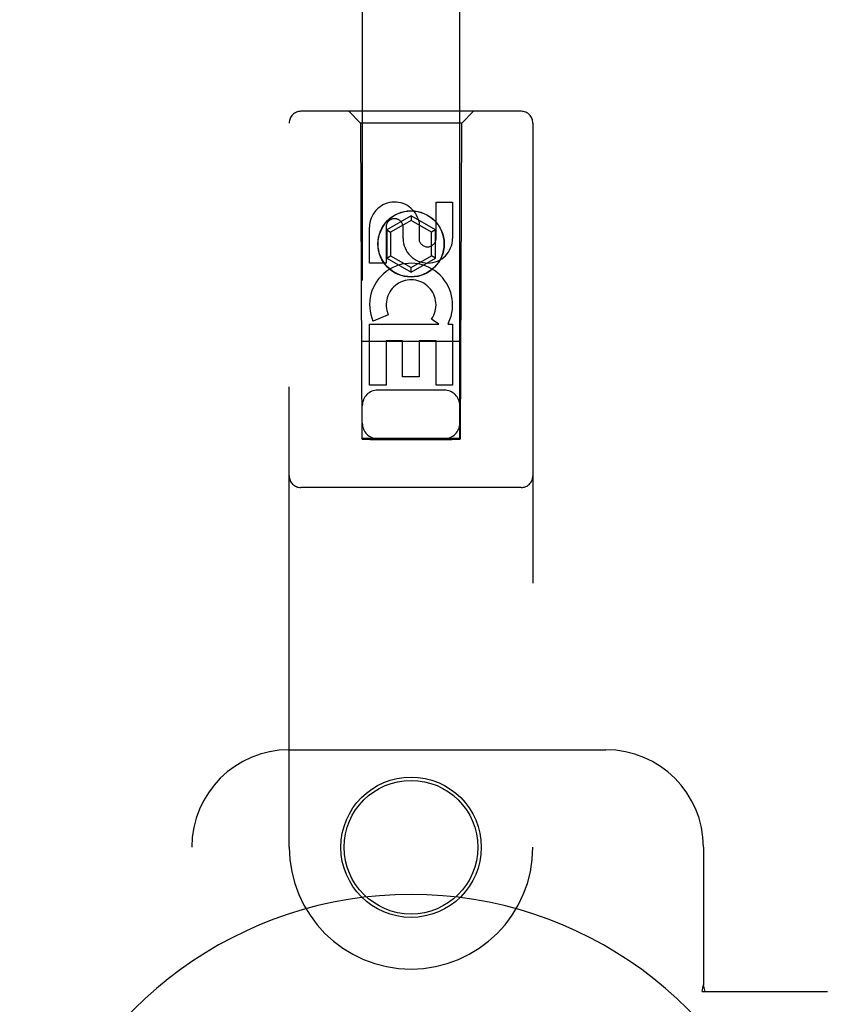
# Model space of a CAD drawing. Header units: inches. Extents: x 0 to 215, y 0 to 139.
# Tile 7 of 117: x 100.13 to 102.2, y 52.72 to 55.25. Entities that reach past the tile are written whole.
import ezdxf

# ---------------------------------------------------------------- set-up
doc = ezdxf.new("R2010")
doc.units = ezdxf.units.IN
doc.header["$LTSCALE"] = 11.804375
doc.header["$MEASUREMENT"] = 0
doc.linetypes.add('HIDDEN', pattern=[0.2, 0.1, -0.1])
doc.layers.add('DOOR_ASSEMBLY', color=7, linetype='CONTINUOUS')

msp = doc.modelspace()

# ---------------------------------------------------------------- linework, layer by layer
at = {"layer": 'DOOR_ASSEMBLY', "color": 8, "linetype": 'HIDDEN'}
for p, q in [((101.0129, 91.1733), (101.0129, 54.1717)), ((101.2629, 54.1717), (101.2629, 91.1733)), ((101.4204, 55.0133), (100.8554, 55.0133)), ((101.0079, 54.9833), (100.9779, 55.0133)), ((101.2679, 54.9833), (101.2979, 55.0133)), ((100.8254, 53.1258), (100.8254, 54.9833)), ((101.2679, 54.9833), (101.0079, 54.9833)), ((101.0079, 54.9833), (101.0114, 54.1733)), ((101.2644, 54.1733), (101.2679, 54.9833)), ((101.4504, 54.9833), (101.4504, 53.1258)), ((101.2021, 54.7799), (101.2445, 54.7799)), ((101.2021, 54.6875), (101.2021, 54.7799)), ((101.2445, 54.7799), (101.2445, 54.6875)), ((101.1379, 54.7452), (101.0754, 54.7091)), ((101.1379, 54.7337), (101.0854, 54.7033)), ((101.2004, 54.7091), (101.1379, 54.7452)), ((101.1379, 54.7452), (101.1379, 54.7337)), ((101.1904, 54.7033), (101.1379, 54.7337)), ((101.1585, 54.7298), (101.1585, 54.6835)), ((101.0313, 54.6236), (101.0313, 54.716)), ((101.0737, 54.716), (101.0737, 54.6236)), ((101.0754, 54.7091), (101.0854, 54.7033)), ((101.0754, 54.7091), (101.0754, 54.6369)), ((101.0854, 54.7033), (101.0854, 54.6427)), ((101.1176, 54.6875), (101.1176, 54.716)), ((101.2004, 54.7091), (101.1904, 54.7033)), ((101.1904, 54.6427), (101.1904, 54.7033)), ((101.2004, 54.6369), (101.2004, 54.7091)), ((101.0754, 54.6369), (101.0854, 54.6427)), ((101.0754, 54.6369), (101.1379, 54.6009)), ((101.0854, 54.6427), (101.1379, 54.6124)), ((101.1379, 54.6124), (101.1904, 54.6427)), ((101.1379, 54.6009), (101.2004, 54.6369)), ((101.2004, 54.6369), (101.1904, 54.6427)), ((101.0737, 54.6236), (101.0313, 54.6236)), ((101.1379, 54.6009), (101.1379, 54.6124)), ((101.0794, 54.4917), (101.0403, 54.4748)), ((101.2089, 54.4673), (101.1903, 54.4803)), ((101.0313, 54.4673), (101.2089, 54.4673)), ((101.0313, 54.3112), (101.0313, 54.4673)), ((101.234, 54.4708), (101.2322, 54.4673)), ((101.2322, 54.4673), (101.2445, 54.4673)), ((101.2445, 54.4673), (101.2445, 54.3112)), ((101.2655, 54.4233), (101.0103, 54.4233)), ((101.1161, 54.4247), (101.0737, 54.4247)), ((101.0737, 54.4247), (101.0737, 54.3112)), ((101.1161, 54.3325), (101.1161, 54.4247)), ((101.2021, 54.4247), (101.1586, 54.4247)), ((101.1586, 54.4247), (101.1586, 54.3325)), ((101.2021, 54.3112), (101.2021, 54.4247)), ((101.1586, 54.3325), (101.1161, 54.3325)), ((101.0737, 54.3112), (101.0313, 54.3112)), ((101.2445, 54.3112), (101.2021, 54.3112)), ((101.2229, 54.2983), (101.0529, 54.2983)), ((101.0114, 54.1733), (101.2644, 54.1733)), ((101.0138, 54.1747), (101.0153, 54.1747)), ((101.0153, 54.1747), (101.0202, 54.1748)), ((101.0202, 54.1748), (101.0329, 54.1748)), ((101.0329, 54.1748), (101.254, 54.1748)), ((101.254, 54.1748), (101.2595, 54.1747)), ((101.0202, 54.1716), (101.0153, 54.1717)), ((101.0329, 54.1716), (101.0202, 54.1716)), ((101.0329, 54.1716), (101.2429, 54.1716)), ((101.2556, 54.1716), (101.2429, 54.1716)), ((101.2606, 54.1717), (101.2556, 54.1716)), ((101.2621, 54.1717), (101.2606, 54.1717)), ((101.4204, 54.0483), (100.8554, 54.0483)), ((100.8254, 53.3758), (101.6379, 53.3758)), ((100.5754, 50.8758), (100.5754, 53.1258)), ((101.8879, 53.1258), (101.8879, 52.7727)), ((101.8849, 52.7558), (101.8879, 52.7727)), ((101.8923, 52.7558), (101.8879, 52.7727)), ((101.8849, 52.7558), (102.2059, 52.7558))]:
    msp.add_line(p, q, dxfattribs=at)
for points in [[(101.0129, 54.1747), (101.013, 54.1747), (101.0133, 54.1747), (101.0138, 54.1747)], [(101.2595, 54.1747), (101.2614, 54.1747), (101.2621, 54.1747), (101.2625, 54.1747), (101.2628, 54.1747), (101.2629, 54.1747)], [(101.0153, 54.1717), (101.0138, 54.1717), (101.0133, 54.1717), (101.013, 54.1717), (101.0129, 54.1717)], [(101.2629, 54.1717), (101.2628, 54.1717), (101.2625, 54.1717), (101.2621, 54.1717)]]:
    msp.add_lwpolyline(points, dxfattribs=at)
for centre, radius in [((101.1379, 54.6733), 0.085), ((101.1379, 54.6733), 0.0845), ((101.1379, 53.1258), 0.18), ((101.1379, 53.1258), 0.1715)]:
    msp.add_circle(centre, radius, dxfattribs=at)
for centre, radius, start, end in [((100.8554, 54.9833), 0.03, 90, 180), ((101.4204, 54.9833), 0.03, 0, 90), ((101.0956, 54.7161), 0.0644, 12.2995, 180.0775), ((101.0956, 54.716), 0.0219, 359.9011, 180), ((101.181, 54.6875), 0.0635, 180, 360), ((101.1801, 54.6875), 0.0219, 190.307, 360), ((101.138, 54.5171), 0.1065, 334.2636, 203.4027), ((101.138, 54.5171), 0.0639, 324.8895, 203.4026), ((101.0529, 54.2583), 0.04, 90, 180), ((101.2229, 54.2583), 0.04, 0, 90), ((101.0529, 54.2133), 0.04, 180, 270), ((101.2229, 54.2133), 0.04, 270, 360), ((100.8554, 54.0783), 0.03, 180, 270), ((101.4204, 54.0783), 0.03, 270, 360), ((100.8254, 53.1258), 0.25, 90, 180), ((101.6379, 53.1258), 0.25, 0, 90), ((101.1379, 53.1258), 0.3125, 180, 360)]:
    msp.add_arc(centre, radius, start, end, dxfattribs=at)
at = {"layer": 'DOOR_ASSEMBLY', "color": 7, "linetype": 'Continuous'}
msp.add_arc((101.1379, 52.0008), 1.0039, 305.5066, 234.4934, dxfattribs=at)

doc.saveas('drawing.dxf')
